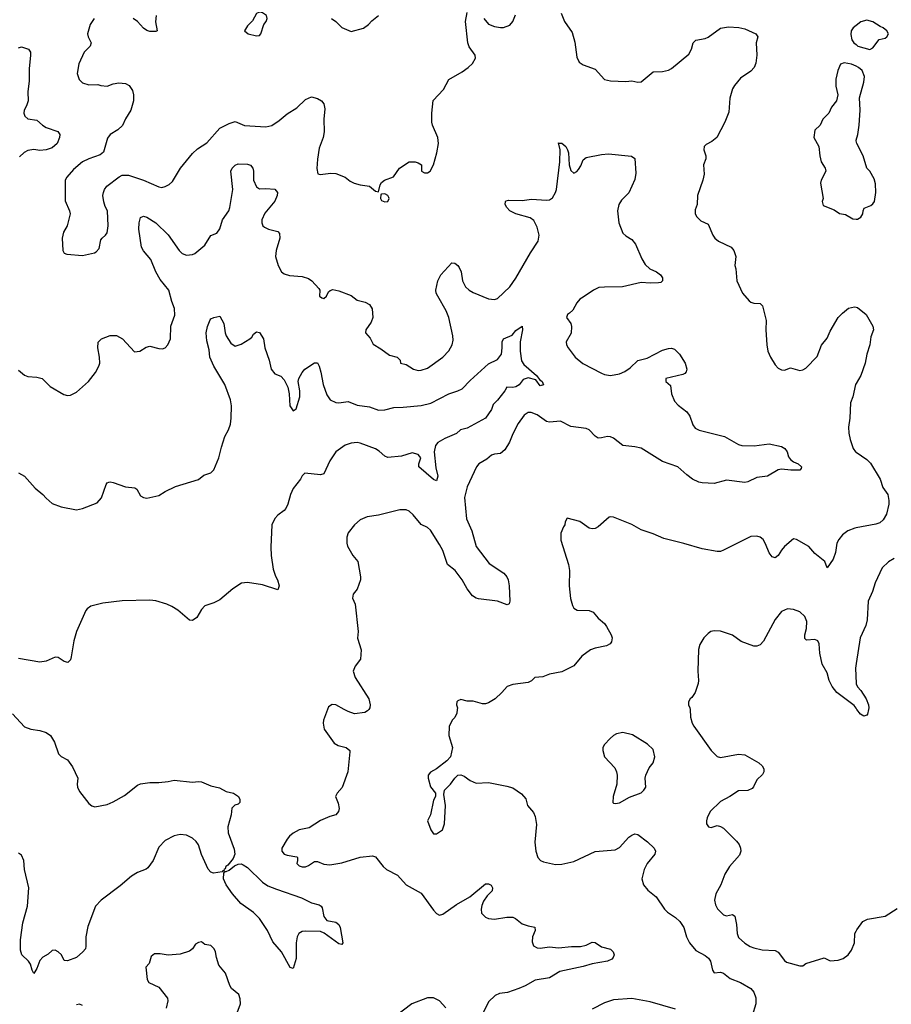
# Model space of a CAD drawing. Header units: inches. Extents: x 1839270 to 1929235, y 762242 to 910350.
# Tile 223 of 256: x 1914518 to 1920231, y 848067 to 854523. Entities that reach past the tile are written whole.
import ezdxf

# ---------------------------------------------------------------- set-up
doc = ezdxf.new("R2010")
doc.units = ezdxf.units.IN
doc.header["$MEASUREMENT"] = 0
for name, color, linetype in [('B9814', 7, 'Continuous'), ('B9815', 7, 'Continuous'), ('B9824', 7, 'Continuous'), ('B9825', 7, 'Continuous')]:
    doc.layers.add(name, color=color, linetype=linetype)

msp = doc.modelspace()

# ---------------------------------------------------------------- linework, layer by layer
at = {"layer": 'B9814', "color": 5}
for points, elevation in [([(1916535.4, 850000), (1916508, 849930), (1916506, 849910), (1916513.4, 849870), (1916579, 849779), (1916604.2, 849764.2), (1916658, 849750), (1916681, 849730), (1916682, 849722), (1916667.7, 849590), (1916632.1, 849487.9), (1916598, 849450), (1916586.8, 849430), (1916605.2, 849385.2), (1916610.7, 849350), (1916606.8, 849330), (1916590.4, 849309.6), (1916550, 849298.4), (1916490, 849271.8), (1916415.6, 849224.4), (1916350, 849211.3), (1916310, 849187.8), (1916286.4, 849170), (1916270.4, 849150), (1916234.9, 849090), (1916236.4, 849070), (1916251.7, 849051.7), (1916270, 849044.6), (1916334.4, 849034.4), (1916338.8, 849030), (1916339.1, 849010), (1916334, 848990), (1916350, 848974), (1916369.1, 848969.1), (1916390, 848969.1), (1916410, 848975.8), (1916450, 849003.1), (1916470, 849002.6), (1916510, 848984.4), (1916550, 848981.5), (1916630, 848994.9), (1916750, 849030.3), (1916830, 849039.1), (1916850, 849034), (1916900.4, 848970), (1916922.4, 848950), (1916994.3, 848914.3), (1917050, 848849.1), (1917150, 848795.8), (1917230, 848684), (1917250, 848661), (1917270, 848650.8), (1917290, 848657.3), (1917379.8, 848720.2), (1917467.9, 848772.1), (1917570, 848857.3), (1917590, 848857.3), (1917607.5, 848847.5), (1917617.3, 848830), (1917613.4, 848810), (1917582.2, 848777.8), (1917557.8, 848742.2), (1917545.9, 848714.1), (1917541.8, 848690), (1917544.8, 848664.8), (1917570, 848637.6), (1917590, 848629), (1917630, 848624.9), (1917710, 848638.6), (1917750, 848637.3), (1917767.7, 848630), (1917810, 848595.3), (1917850, 848580.4), (1917893.2, 848573.2), (1917897.3, 848550), (1917878, 848510), (1917876.3, 848476.3), (1917884.7, 848450), (1917910, 848436.3), (1917930, 848434.4), (1917990, 848442.4), (1918050, 848437), (1918134.3, 848445.7), (1918193.6, 848446.4), (1918230, 848454.4), (1918270, 848474.9), (1918290, 848471.7), (1918330, 848442.7), (1918390, 848428.5), (1918407, 848410), (1918413.1, 848390), (1918407.4, 848372.6), (1918398.2, 848361.8), (1918371.3, 848350), (1918270, 848332.9), (1918210, 848315.3), (1918057.4, 848282.6), (1917990, 848240.9), (1917895.9, 848224.1), (1917830, 848187.8), (1917790, 848171.2), (1917715.4, 848144.6), (1917663.4, 848136.6), (1917634.8, 848125.2), (1917590, 848082.9), (1917546.7, 847993.3)], 640), ([(1916805.1, 850000), (1916798, 849990), (1916779.8, 849980.2), (1916712.1, 849972.1), (1916670, 849985.4), (1916643.6, 850000)], 640), ([(1917385.8, 850000), (1917383.5, 849976.5), (1917370, 849948), (1917352, 849930), (1917332.7, 849887.3), (1917331, 849830), (1917354.8, 849750), (1917341, 849690), (1917317.1, 849662.9), (1917248.7, 849611.3), (1917210, 849589), (1917194.8, 849570), (1917194.8, 849550), (1917210, 849492), (1917242, 849450), (1917242, 849430), (1917230, 849406), (1917210.7, 849309.3), (1917191.3, 849270), (1917211.3, 849210), (1917230, 849184.7), (1917250, 849184.7), (1917288.7, 849210), (1917301.2, 849250), (1917309.2, 849370), (1917298, 849442), (1917302, 849470), (1917342, 849510), (1917368.7, 849550), (1917388.7, 849570), (1917409.1, 849570.9), (1917430, 849562.8), (1917470, 849534.8), (1917510, 849517.3), (1917590, 849520.5), (1917710, 849498), (1917750, 849485.5), (1917807.5, 849447.5), (1917834, 849414), (1917846.8, 849370), (1917884.9, 849324.9), (1917897.2, 849297.2), (1917905.1, 849245.1), (1917894.3, 849130), (1917899.5, 849070), (1917914, 849030), (1917930.2, 849010.2), (1917950, 849000.9), (1918030, 848982.3), (1918070, 848984.6), (1918150, 849003.7), (1918290, 849067.8), (1918420.1, 849079.9), (1918450, 849095.3), (1918510, 849162), (1918530, 849176.5), (1918550, 849183.8), (1918570, 849179.1), (1918633, 849133), (1918676.3, 849090), (1918684.9, 849070), (1918680.7, 849050), (1918630.6, 848990), (1918610.6, 848950), (1918594.8, 848890), (1918606, 848850), (1918635.2, 848815.2), (1918690, 848770.8), (1918744.4, 848690), (1918764.4, 848670), (1918815.6, 848635.6), (1918843.6, 848610), (1918870.2, 848570), (1918889.2, 848509.2), (1918907.2, 848470), (1918950, 848418.7), (1919010, 848387.6), (1919032.9, 848370), (1919045.5, 848350), (1919059.5, 848290), (1919070, 848273), (1919110, 848276.5), (1919130, 848271.8), (1919174.8, 848234.8), (1919242.4, 848210), (1919309.2, 848169.2), (1919330, 848147.3), (1919342.3, 848110), (1919342.6, 848070), (1919319.5, 847990)], 660), ([(1918911.4, 850000), (1918914.9, 849950), (1918925.5, 849910), (1918935.5, 849890), (1919048.8, 849730), (1919090, 849690.4), (1919110, 849685.2), (1919230, 849707.2), (1919270, 849702.4), (1919362.8, 849650), (1919384, 849630), (1919394, 849610), (1919394, 849590), (1919385.8, 849574.2), (1919350, 849539), (1919328.1, 849491.9), (1919318, 849482), (1919290, 849469.4), (1919230, 849466), (1919171.5, 849428.5), (1919110, 849397), (1919044, 849330), (1919022.8, 849290), (1919018.8, 849270), (1919018.8, 849250), (1919032, 849230), (1919050, 849225.5), (1919090, 849238.8), (1919110, 849233.4), (1919130, 849220.5), (1919216.3, 849136.3), (1919233.6, 849113.6), (1919242, 849090), (1919244.9, 849070), (1919235.9, 849044.1), (1919170.2, 848969.8), (1919139.7, 848920.3), (1919113.4, 848850), (1919080.3, 848790), (1919072.2, 848750), (1919079.2, 848719.2), (1919091.8, 848691.8), (1919130, 848652.7), (1919150, 848646.7), (1919190, 848655.3), (1919204.4, 848644.4), (1919215.5, 848590), (1919219.2, 848530), (1919230, 848504.4), (1919270, 848466.7), (1919305.2, 848445.2), (1919330, 848436), (1919383, 848423), (1919470, 848420.3), (1919490, 848408), (1919530, 848353.4), (1919543.6, 848343.6), (1919630, 848319.1), (1919650, 848318.8), (1919670, 848334), (1919790, 848371), (1919830, 848352), (1919883.1, 848356.9), (1919914, 848366), (1919948, 848390), (1919970, 848422), (1919989, 848470), (1919992, 848530), (1920000, 848546.5)], 680), ([(1914470, 849970.5), (1914550, 849884.9), (1914590, 849870.6), (1914650, 849863), (1914690, 849848), (1914719.1, 849830), (1914746.1, 849786.1), (1914772.7, 849710), (1914790, 849690.5), (1914830.2, 849670.2), (1914864.3, 849624.3), (1914898.4, 849550), (1914894, 849510), (1914896.4, 849490), (1914910, 849462.8), (1914970, 849383), (1914990, 849367.7), (1915010, 849360.5), (1915090, 849377.1), (1915130, 849394.4), (1915203.8, 849436.2), (1915290, 849503.7), (1915310, 849511.6), (1915370, 849521.7), (1915430, 849522), (1915491.6, 849528.4), (1915530, 849537.3), (1915650, 849524), (1915690, 849527.3), (1915710, 849524.9), (1915770, 849498.4), (1915826.2, 849486.2), (1915870, 849463), (1915918, 849450), (1915950.8, 849430), (1915961, 849410), (1915961, 849390), (1915950, 849379), (1915927.5, 849372.5), (1915908, 849352), (1915903.8, 849310), (1915882.8, 849230), (1915884.2, 849190), (1915923, 849083), (1915928.3, 849050), (1915917.8, 849022.2), (1915881.4, 848978.6), (1915868.9, 848970), (1915864.2, 848955.8), (1915854.8, 848950), (1915856.9, 848943.1), (1915850, 848942), (1915845.5, 848934.5), (1915787.3, 848927.3), (1915770, 848932.8), (1915752.3, 848952.3), (1915709.4, 849049.4), (1915690, 849111.2), (1915675, 849135), (1915650, 849156.1), (1915610, 849176.5), (1915570, 849179.4), (1915529.4, 849170.6), (1915470, 849141.4), (1915430, 849096.3), (1915391.8, 849010), (1915358, 848962), (1915347.4, 848952.6), (1915290, 848929.8), (1915250, 848907.3), (1915176.6, 848843.4), (1915051.3, 848750), (1915014.2, 848710), (1914963.2, 848576.8), (1914951.1, 848510), (1914951.8, 848448.2), (1914948.2, 848430), (1914931.3, 848410), (1914890, 848373.8), (1914830, 848352.3), (1914810, 848354.5), (1914791.1, 848390), (1914770, 848411.3), (1914750, 848421.6), (1914730, 848418.4), (1914704.1, 848395.9), (1914670, 848375.4), (1914650, 848353.6), (1914630, 848302), (1914610, 848269.6), (1914599, 848290), (1914588, 848330), (1914574.3, 848350), (1914531.6, 848390), (1914521.9, 848421.9), (1914523.7, 848490), (1914539.1, 848600.9), (1914569.7, 848709.7), (1914577.7, 848830), (1914549.7, 848950), (1914544.2, 849010), (1914530, 849045.2), (1914510, 849058.4)], 620), ([(1915943, 848010), (1915964.7, 848070), (1915962.8, 848102.8), (1915953.6, 848130), (1915906.6, 848170), (1915895.1, 848190), (1915867.3, 848270), (1915823.3, 848323.3), (1915806.8, 848373.2), (1915802, 848410), (1915791.4, 848431.4), (1915770, 848452), (1915730, 848459), (1915710, 848476), (1915690, 848472.3), (1915670, 848461.2), (1915650.4, 848429.6), (1915630, 848416), (1915570, 848395.1), (1915490, 848389.2), (1915438.6, 848398.6), (1915401.4, 848398.6), (1915379.6, 848380.4), (1915365.4, 848334.6), (1915344.7, 848310), (1915354, 848230), (1915364.9, 848210), (1915430, 848179.1), (1915486.9, 848106.9), (1915488.5, 848088.5), (1915478.4, 848041.6)], 640), ([(1917310, 848043.7), (1917268.5, 848088.5), (1917230, 848109.6), (1917190, 848109.7), (1917086.8, 848070), (1916986.4, 847993.6)], 640), ([(1914930, 848058.4), (1914910, 848067), (1914890, 848062.9)], 640), ([(1918815.8, 848035.8), (1918650, 848082.5), (1918530, 848104.5), (1918410, 848096.3), (1918350, 848076.9), (1918270, 848035.1)], 660)]:
    msp.add_lwpolyline(points, dxfattribs=dict(at, elevation=elevation))
for points, elevation in [([(1918470, 849849.3), (1918430, 849839.5), (1918410, 849829.3), (1918387.3, 849810), (1918350.7, 849770), (1918340.7, 849750), (1918338.8, 849730), (1918350.8, 849690), (1918417.6, 849617.6), (1918430.4, 849590.4), (1918434, 849570), (1918432.2, 849510), (1918408, 849430), (1918406, 849390), (1918410, 849384.7), (1918422.8, 849382.8), (1918450, 849387.7), (1918514.7, 849425.3), (1918590, 849454), (1918609.2, 849470), (1918621.2, 849490), (1918618, 849550), (1918622, 849570), (1918643.9, 849616.1), (1918669.4, 849650.6), (1918681.2, 849690), (1918670, 849738), (1918632.5, 849772.5), (1918534.2, 849834.2)], 680), ([(1916630, 848459), (1916610, 848464.2), (1916513.9, 848533.9), (1916490, 848544.7), (1916390, 848546.8), (1916370, 848543.5), (1916346.7, 848530), (1916336, 848510), (1916330.2, 848470), (1916330, 848368), (1916310, 848302), (1916290, 848308.7), (1916234, 848410), (1916177.2, 848477.2), (1916142.4, 848550), (1916090, 848629.8), (1916050, 848668.6), (1915966.7, 848726.7), (1915912.3, 848790), (1915871.1, 848850), (1915852.8, 848890), (1915854.5, 848925.5), (1915862, 848938), (1915870, 848937.3), (1915890, 848946.7), (1915925.5, 848974.5), (1915950, 848984.4), (1915970, 848986.7), (1915982, 848982), (1916010, 848963.6), (1916108.1, 848868.1), (1916143.9, 848843.9), (1916200.5, 848820.5), (1916364.8, 848764.8), (1916430, 848732.4), (1916479.6, 848719.6), (1916493.4, 848710), (1916499.5, 848699.5), (1916510, 848642), (1916530, 848616), (1916590, 848605.5), (1916610, 848590.8), (1916618.7, 848570), (1916634.9, 848470)], 620)]:
    msp.add_lwpolyline(points, close=True, dxfattribs=dict(at, elevation=elevation))
at = {"layer": 'B9815', "color": 5}
for points, elevation in [([(1915005.5, 854530), (1914978.4, 854490), (1914962.4, 854430), (1914966.4, 854410), (1914985.5, 854370), (1914978.8, 854350), (1914940.4, 854310), (1914906.1, 854233.9), (1914894.9, 854170), (1914908.2, 854130), (1914930, 854108.2), (1914970, 854096.4), (1915030, 854098), (1915050.4, 854090.4), (1915090, 854086.7), (1915130, 854101.3), (1915168.2, 854108.2), (1915210, 854104.9), (1915234.8, 854090), (1915257.3, 854057.3), (1915263.8, 854030), (1915263.8, 853990), (1915246, 853930), (1915210, 853872.7), (1915190.3, 853829.7), (1915160.6, 853799.4), (1915110.4, 853769.6), (1915093.8, 853746.2), (1915066.2, 853653.8), (1915044.1, 853635.9), (1914970, 853609.6), (1914930, 853589.5), (1914870, 853539.3), (1914826.4, 853490), (1914816.4, 853470), (1914814.6, 853334.6), (1914844.9, 853270), (1914848, 853250), (1914828.7, 853171.3), (1914803.8, 853130), (1914795.5, 853090), (1914800.5, 853010), (1914810, 852991), (1914825.8, 852985.8), (1914930, 852976), (1915006.8, 852993.2), (1915019.5, 853000.5), (1915038, 853022), (1915050, 853078), (1915057.2, 853090), (1915080.9, 853110), (1915090, 853126), (1915097.7, 853170), (1915092.3, 853270), (1915076.9, 853296.9), (1915068.2, 853328.2), (1915062.4, 853370), (1915066, 853390), (1915073.5, 853410), (1915088.9, 853431.1), (1915170, 853492.7), (1915190, 853503.9), (1915230, 853502.7), (1915330, 853470.3), (1915430, 853426), (1915450, 853423), (1915470, 853427.7), (1915497.4, 853442.6), (1915518.3, 853461.7), (1915571.6, 853550), (1915650, 853644.9), (1915683.8, 853676.2), (1915744.6, 853715.4), (1915829.1, 853810.9), (1915890, 853842.3), (1915930, 853854), (1915990, 853829.2), (1916130, 853819.6), (1916170, 853828.7), (1916218.3, 853861.7), (1916270, 853905.2), (1916334.7, 853945.3), (1916390, 853999.5), (1916430, 854016.4), (1916470, 854006.7), (1916495.5, 853990), (1916512, 853970), (1916517.6, 853937.6), (1916512, 853870), (1916512.2, 853787.8), (1916506, 853750), (1916479.9, 853680.1), (1916470, 853608), (1916465.9, 853545.9), (1916470.9, 853510.9), (1916487.1, 853507.1), (1916556.8, 853516.8), (1916590, 853514), (1916650, 853490.7), (1916683.8, 853463.8), (1916710, 853450.7), (1916750, 853439.1), (1916810.5, 853430.5), (1916850, 853398), (1916870, 853394), (1916880.2, 853439.8), (1916890, 853456), (1916909.5, 853470.5), (1916966.8, 853493.2), (1917006, 853550), (1917070, 853591.3), (1917110, 853591.3), (1917130, 853584.7), (1917152, 853570), (1917152, 853530), (1917170, 853518), (1917190, 853518), (1917208, 853530), (1917229.1, 853570.9), (1917251.1, 853648.9), (1917261.6, 853710), (1917258.7, 853750), (1917222.9, 853830), (1917219.5, 853850), (1917218.7, 853910), (1917228.1, 853991.9), (1917294.7, 854065.3), (1917329.5, 854130), (1917418.7, 854181.3), (1917457.6, 854210), (1917484.9, 854235.1), (1917505.1, 854270), (1917504, 854290), (1917463.9, 854343.9), (1917454.5, 854370), (1917440.5, 854510), (1917450.6, 854569.4)], 660), ([(1918065.7, 854565.7), (1918089, 854510), (1918138.1, 854438.1), (1918156, 854376), (1918170, 854277.3), (1918185, 854245), (1918210, 854225.5), (1918290, 854197.4), (1918350, 854130.3), (1918390, 854122.6), (1918490, 854117.3), (1918530, 854122), (1918570, 854112.7), (1918590, 854115.8), (1918670, 854180.2), (1918730, 854183.6), (1918770, 854191.3), (1918790, 854202.4), (1918902.5, 854297.5), (1918921.7, 854330), (1918931.7, 854370), (1918950, 854388.3), (1919010, 854398.9), (1919030, 854407.1), (1919110, 854467.4), (1919164.5, 854475.5), (1919232, 854472), (1919270, 854463.6), (1919343, 854430), (1919355.8, 854410), (1919345.2, 854370), (1919350.2, 854289.8), (1919342.9, 854237.1), (1919332.2, 854210), (1919310, 854185.1), (1919241.8, 854138.2), (1919202, 854090), (1919190.4, 854069.6), (1919172.8, 854007.2), (1919164.7, 853915.3), (1919139.1, 853850), (1919087.3, 853750), (1919055.1, 853724.9), (1919016.7, 853703.3), (1919004.9, 853690), (1919001.6, 853670), (1919015.5, 853630), (1919015.5, 853610), (1919000.4, 853570), (1919004.4, 853510), (1918995.8, 853470), (1918959.3, 853370), (1918959.1, 853310), (1918945.2, 853274.8), (1918944, 853250), (1918954.8, 853230), (1918983, 853203), (1919030, 853182.8), (1919060.4, 853110), (1919073.4, 853090), (1919097.3, 853070), (1919181, 853030), (1919198.8, 853010), (1919211.1, 852968.9), (1919204.7, 852910), (1919211.6, 852888.4), (1919218, 852810), (1919254.8, 852730), (1919299.9, 852679.9), (1919310, 852670.8), (1919330, 852664), (1919370, 852661), (1919386.8, 852646.8), (1919410.3, 852550), (1919408.2, 852490), (1919414.9, 852390), (1919422, 852350), (1919439.5, 852310), (1919470, 852258.8), (1919490, 852237.3), (1919510, 852227.7), (1919530, 852225.5), (1919570, 852239.1), (1919630, 852223), (1919650, 852226), (1919670, 852238), (1919745.1, 852314.9), (1919772.3, 852387.7), (1919810, 852433.4), (1919830, 852480.7), (1919882.9, 852570), (1919910, 852598.8), (1919949.6, 852630.4), (1919990, 852640.7), (1920000, 852637.7)], 660), ([(1915412.2, 854550), (1915408.3, 854508.3), (1915418, 854450), (1915410, 854445.2), (1915370, 854446), (1915350, 854452.7), (1915330, 854466), (1915289.6, 854510), (1915260.9, 854530)], 660), ([(1916562, 854530), (1916590, 854511.3), (1916630, 854471), (1916690, 854444.7), (1916770, 854466.8), (1916804, 854490), (1916825.4, 854514.6), (1916869, 854550)], 680), ([(1917559.8, 854530), (1917590, 854494.2), (1917630, 854476.9), (1917670, 854470.3), (1917688.2, 854471.8), (1917730, 854485.7), (1917750, 854510.4), (1917766.5, 854553.5)], 660), ([(1920000, 854485), (1919981, 854470), (1919967.3, 854450), (1919964.5, 854424.5), (1919970.8, 854390.8), (1919984.7, 854370), (1920000, 854358.8)], 680), ([(1914510, 854338.4), (1914530, 854344.4), (1914575.5, 854330), (1914588.4, 854310), (1914588.8, 854290), (1914579.1, 854200.9), (1914579.1, 854120.9), (1914570.2, 854050), (1914573.1, 853990), (1914563, 853957), (1914546.7, 853930), (1914543.7, 853910), (1914550.5, 853890), (1914570, 853872.7), (1914630, 853864.4), (1914667, 853830), (1914690, 853814.9), (1914768.4, 853790), (1914779.6, 853770), (1914778.3, 853750), (1914764.2, 853710), (1914730, 853681.5), (1914690, 853669.8), (1914650, 853665.8), (1914610, 853671.5), (1914570, 853665), (1914547.7, 853652.3), (1914517.1, 853622.9)], 640), ([(1920000, 854217.4), (1919970, 854231.2), (1919921.1, 854238.9), (1919898, 854230), (1919881, 854190), (1919866.4, 854133.6), (1919866.4, 854086.4), (1919881, 854030), (1919871, 853990), (1919838, 853950), (1919821, 853910), (1919781, 853870), (1919764.7, 853830), (1919730, 853799), (1919723, 853750), (1919754.8, 853690), (1919761, 853630), (1919770.9, 853590.9), (1919798, 853550), (1919799.8, 853539.8), (1919801, 853530), (1919770.7, 853469.3), (1919766, 853450), (1919784.7, 853350), (1919778, 853330), (1919784.7, 853304.7), (1919855.3, 853275.3), (1919891.1, 853251.1), (1919930, 853246), (1919977.3, 853217.3), (1920000, 853215.6)], 680), ([(1920000, 853728.2), (1919999.5, 853730), (1920000, 853731.6)], 680), ([(1914510, 852224), (1914550, 852190.7), (1914570, 852182), (1914630, 852179.1), (1914664.7, 852170), (1914717.5, 852117.5), (1914805.8, 852065.8), (1914830, 852059.1), (1914850, 852061.6), (1914890, 852079.5), (1914967.8, 852150), (1915014.7, 852210), (1915036.2, 852250), (1915042, 852270), (1915040.7, 852310), (1915029.6, 852370), (1915031.6, 852408.4), (1915053.2, 852430), (1915110, 852452.4), (1915152.3, 852452.3), (1915190.4, 852430.4), (1915270, 852344.7), (1915306, 852350), (1915345.6, 852374.4), (1915370, 852381), (1915430, 852366), (1915454.6, 852365.4), (1915470, 852371.3), (1915488.7, 852390), (1915505.2, 852430), (1915507.3, 852512.7), (1915534.5, 852585.5), (1915531.9, 852628.1), (1915514, 852674), (1915495.1, 852750), (1915438.3, 852818.3), (1915409.8, 852870), (1915378, 852950), (1915328, 853008), (1915316.8, 853030), (1915298.5, 853150), (1915300.4, 853190), (1915310, 853224.7), (1915330, 853234.9), (1915350, 853228.4), (1915410, 853190.2), (1915490.9, 853110.9), (1915562, 853010), (1915583.1, 852990), (1915610, 852979), (1915650, 852983.1), (1915665.2, 852990), (1915730, 853044.6), (1915770, 853108.2), (1915810, 853123.8), (1915829.7, 853150.3), (1915847.3, 853210), (1915887.3, 853270), (1915895.1, 853290), (1915914.5, 853410), (1915901.7, 853530), (1915911.1, 853550), (1915930, 853567.6), (1915950, 853578), (1916010, 853575.8), (1916030, 853569), (1916046, 853550), (1916050.8, 853530), (1916051.1, 853471.1), (1916070, 853426), (1916090, 853414.4), (1916130, 853416.5), (1916190.3, 853410.3), (1916207, 853390), (1916205.2, 853370), (1916190, 853331.8), (1916125.3, 853254.7), (1916105.4, 853210), (1916104.5, 853190), (1916111, 853171), (1916121.3, 853161.3), (1916148.4, 853148.4), (1916210, 853133.1), (1916220.3, 853120.3), (1916223.7, 853090), (1916198.5, 853010), (1916195.2, 852970), (1916211.3, 852910), (1916232.7, 852870), (1916250, 852856.9), (1916285.8, 852845.8), (1916370, 852838.6), (1916410, 852825.7), (1916433, 852810), (1916479.3, 852759.3), (1916484, 852750), (1916481.6, 852710), (1916498.3, 852698.3), (1916510, 852694.4), (1916529.5, 852710), (1916542.3, 852737.7), (1916553, 852747), (1916570, 852752.4), (1916610, 852744.4), (1916690, 852714.9), (1916730, 852683.7), (1916781, 852670), (1916810, 852654.4), (1916826.8, 852626.8), (1916831.7, 852570), (1916820.5, 852539.5), (1916786.8, 852490), (1916784.7, 852470), (1916815.3, 852435.3), (1916834.6, 852394.6), (1916885.2, 852365.2), (1916942.5, 852322.5), (1916992, 852310), (1917012, 852290), (1917014, 852270), (1917050, 852261), (1917098, 852230), (1917130, 852222), (1917150, 852223.8), (1917190, 852238.4), (1917291.3, 852308.7), (1917329.7, 852350.3), (1917351.6, 852390), (1917358.3, 852421.7), (1917357.3, 852450), (1917331.2, 852570), (1917312.6, 852612.6), (1917257.4, 852710), (1917247.8, 852730), (1917244.7, 852750), (1917258.7, 852810), (1917277.6, 852850), (1917350, 852927.3), (1917370, 852926.8), (1917390, 852910.8), (1917397.7, 852897.7), (1917410.2, 852870.2), (1917419, 852810), (1917440.3, 852770), (1917463.1, 852750), (1917490, 852734.7), (1917590, 852692.2), (1917630, 852687.4), (1917650, 852693.7), (1917729.8, 852770), (1917770, 852828), (1917866, 852994), (1917915.6, 853070), (1917922.8, 853110), (1917910, 853162.6), (1917886.8, 853206.8), (1917863.7, 853223.7), (1917769.5, 853250), (1917729.7, 853270), (1917709.6, 853290), (1917699.3, 853310), (1917702, 853330), (1917705.2, 853334.8), (1917721.5, 853338.5), (1917810, 853337.4), (1917873.2, 853346.8), (1917970, 853339.4), (1917990, 853342), (1918010, 853355), (1918029.9, 853390), (1918035.6, 853410), (1918058, 853590), (1918059.5, 853670), (1918050, 853716), (1918052.5, 853712.5), (1918070, 853712.6), (1918096.5, 853690), (1918108, 853670), (1918114, 853650), (1918118.8, 853570), (1918130, 853534), (1918150, 853516.3), (1918170, 853528), (1918180, 853540), (1918195.2, 853564.8), (1918210, 853604), (1918230, 853618), (1918330, 853638.4), (1918376.9, 853643.1), (1918527.7, 853627.7), (1918550, 853611.3), (1918556.1, 853516.1), (1918550, 853475.3), (1918510, 853387), (1918461.8, 853338.2), (1918443.8, 853310), (1918436, 853270), (1918444.9, 853190), (1918470, 853123), (1918490, 853104.4), (1918530, 853080.4), (1918554, 853050), (1918594.9, 852954.9), (1918617.6, 852917.6), (1918648.4, 852888.4), (1918690.7, 852870), (1918717.3, 852850), (1918730.5, 852830), (1918730.5, 852809.5), (1918719.9, 852800.1), (1918703.8, 852796.2), (1918650, 852794.5), (1918590, 852799.1), (1918469.1, 852770.9), (1918350.2, 852769.8), (1918314.5, 852765.5), (1918279.3, 852750), (1918210, 852703.7), (1918190, 852689.4), (1918170, 852666.6), (1918142.5, 852617.5), (1918122.3, 852597.7), (1918107.3, 852590), (1918101, 852570), (1918130, 852531.3), (1918134.4, 852510), (1918132.3, 852467.7), (1918099.1, 852410), (1918102, 852390), (1918112.7, 852370), (1918158.7, 852310), (1918208.7, 852268.7), (1918330, 852203.9), (1918350, 852195.8), (1918390, 852190.2), (1918450, 852200.3), (1918484.8, 852215.2), (1918519.4, 852240.6), (1918570, 852288.2), (1918630, 852304), (1918730, 852356.1), (1918770, 852367.6), (1918790, 852368.7), (1918810, 852361.6), (1918841.6, 852330), (1918878.4, 852270), (1918890.4, 852230), (1918886.4, 852213.6), (1918877.4, 852202.6), (1918864.2, 852195.8), (1918752, 852170), (1918752, 852150), (1918783.5, 852123.5), (1918790.6, 852070), (1918810, 852021), (1918834.6, 851994.6), (1918891.4, 851951.4), (1918910, 851924), (1918930, 851866), (1918944.6, 851844.6), (1918970.3, 851830.3), (1919137.3, 851790), (1919230, 851736.5), (1919250, 851730.3), (1919331.8, 851728.2), (1919430, 851740.5), (1919510, 851723), (1919533.4, 851710), (1919547.3, 851690), (1919557.1, 851657.1), (1919570, 851638.8), (1919590, 851624), (1919621, 851610), (1919641, 851590), (1919639.8, 851580.2), (1919630.5, 851569.5), (1919571.8, 851568.2), (1919510, 851574.7), (1919490, 851571.5), (1919418, 851530), (1919350, 851521.6), (1919290, 851492), (1919270, 851487.3), (1919150, 851503), (1919070, 851482), (1918990, 851485.1), (1918970, 851489.7), (1918927.6, 851510), (1918890, 851537.4), (1918831.5, 851591.5), (1918730, 851626.4), (1918590, 851713.8), (1918550, 851722.4), (1918469.8, 851729.8), (1918410, 851778.3), (1918390, 851788.3), (1918370, 851789.7), (1918330, 851779.8), (1918310, 851779.7), (1918290, 851791.3), (1918250, 851834), (1918230, 851843.1), (1918130, 851855.1), (1918062, 851890), (1917990, 851883.9), (1917970, 851888.3), (1917910, 851931.1), (1917870, 851947), (1917850, 851946.6), (1917824.9, 851930), (1917785.5, 851874.5), (1917750, 851806), (1917728.1, 851751.9), (1917697.6, 851702.4), (1917670, 851679), (1917630, 851674.5), (1917610, 851666.6), (1917579.9, 851640.1), (1917527.3, 851610), (1917510.6, 851590), (1917450, 851459.3), (1917432.4, 851390), (1917447.2, 851250), (1917481, 851170), (1917510, 851068.4), (1917595.8, 850955.8), (1917690, 850894), (1917710, 850870.5), (1917718.7, 850850), (1917726.4, 850810), (1917730.4, 850709.6), (1917726.8, 850693.2), (1917713.4, 850686.6), (1917649.7, 850709.7), (1917525.3, 850725.3), (1917510, 850729.6), (1917485.9, 850745.9), (1917451.2, 850790), (1917417.7, 850850), (1917370.9, 850910), (1917321.5, 850950), (1917290, 851042.4), (1917270, 851081.6), (1917210, 851175.3), (1917190, 851194), (1917150, 851212.3), (1917096.4, 851276.4), (1917070, 851299.8), (1917050, 851308.4), (1917010, 851309.7), (1916870, 851273.3), (1916796.1, 851263.9), (1916750, 851242.7), (1916711, 851210), (1916670, 851158), (1916661, 851130), (1916661, 851090), (1916666.8, 851070), (1916700.7, 851010), (1916734, 850970), (1916751, 850870), (1916750.8, 850850), (1916730.6, 850789.4), (1916703.6, 850756.4), (1916698, 850730), (1916716, 850690), (1916736.4, 850510), (1916732.7, 850467.3), (1916754.9, 850390), (1916750.4, 850329.6), (1916716.3, 850283.7), (1916704, 850250), (1916717.1, 850210), (1916805.5, 850070), (1916815.6, 850030), (1916812.2, 850010), (1916805.1, 850000)], 640), ([(1914510, 851550.6), (1914550, 851530.5), (1914618.4, 851450), (1914668.5, 851410), (1914690, 851384.4), (1914730, 851350.4), (1914790, 851328.8), (1914890, 851308.9), (1914930, 851317), (1915025.6, 851354.4), (1915053.3, 851386.7), (1915084.2, 851475.8), (1915090, 851484.9), (1915102, 851490), (1915110, 851492.2), (1915130, 851487), (1915210, 851459.5), (1915272, 851452), (1915284.4, 851444.4), (1915310, 851400.4), (1915330, 851388.8), (1915350, 851385.3), (1915430, 851402.4), (1915470.9, 851429.1), (1915538.2, 851461.8), (1915690, 851506.7), (1915723.6, 851536.4), (1915770, 851552), (1915791.1, 851570), (1915823.1, 851650), (1915839.7, 851720.3), (1915862.4, 851790), (1915886.3, 851833.7), (1915899.2, 851870), (1915904.5, 851910), (1915905.3, 851990), (1915898.9, 852030), (1915861.5, 852130), (1915789.2, 852250), (1915764.4, 852310), (1915758.8, 852358.8), (1915744.1, 852415.9), (1915740.3, 852470), (1915748.8, 852510), (1915765.5, 852554.5), (1915770, 852561.6), (1915790, 852570.6), (1915830, 852578), (1915856.5, 852530), (1915863.6, 852470), (1915870.2, 852450), (1915901.6, 852401.6), (1915930, 852382.4), (1915970, 852396), (1916026.6, 852430), (1916038.9, 852441.1), (1916050, 852461), (1916070, 852476), (1916090, 852471.3), (1916114.8, 852430), (1916124, 852370), (1916152.7, 852290), (1916164.9, 852230), (1916190, 852201), (1916230, 852186), (1916250, 852161), (1916274, 852114), (1916284.9, 852070), (1916287.7, 851990), (1916310, 851958), (1916330, 851972), (1916352.8, 852050), (1916353, 852090), (1916342, 852150), (1916346.6, 852170), (1916369.5, 852210), (1916387, 852230), (1916450, 852273.7), (1916470, 852272.4), (1916480.3, 852250), (1916491.7, 852211.7), (1916505.6, 852130), (1916530, 852063.8), (1916552.7, 852030), (1916590, 852011.7), (1916610, 852010.3), (1916670, 852018.9), (1916730, 851994.2), (1916810, 851983.2), (1916870, 851962.3), (1916910, 851965.4), (1916970, 851980.2), (1917030, 851981.4), (1917150, 851993.5), (1917211.7, 852008.3), (1917330, 852070.2), (1917390, 852088.7), (1917417.8, 852102.2), (1917470, 852157.6), (1917590, 852265.5), (1917650, 852294.8), (1917675.1, 852330), (1917680.7, 852370), (1917679.3, 852410), (1917689.2, 852430), (1917745.6, 852454.4), (1917770, 852484.7), (1917810, 852514), (1917813, 852490), (1917798, 852410), (1917798, 852350), (1917806.4, 852286.4), (1917822.3, 852262.3), (1917906, 852190), (1917923.6, 852163.6), (1917942, 852150), (1917950.9, 852129.1), (1917930, 852121.2), (1917900.4, 852160.4), (1917850, 852174.5), (1917817.5, 852162.5), (1917791, 852129), (1917770, 852115.4), (1917750, 852111.3), (1917710, 852114), (1917697.1, 852090), (1917650, 852028.4), (1917621.6, 851998.4), (1917610, 851965.6), (1917570.1, 851909.9), (1917450, 851845.3), (1917407.2, 851832.8), (1917380.3, 851810), (1917303.5, 851776.5), (1917258.2, 851750), (1917242.9, 851730), (1917233.8, 851690), (1917244.7, 851584.7), (1917258, 851530), (1917250, 851499), (1917230, 851507), (1917133.7, 851590), (1917133.7, 851610), (1917146, 851650), (1917130, 851671.9), (1917090, 851681.5), (1917019.7, 851660.3), (1916930, 851651.6), (1916910, 851660.3), (1916873.3, 851693.3), (1916850, 851707.8), (1916750, 851746.7), (1916730, 851750.5), (1916690, 851745.3), (1916650, 851732), (1916590.1, 851690), (1916550.1, 851630), (1916510, 851544.8), (1916490, 851537.4), (1916387.3, 851550), (1916370, 851532.7), (1916358.4, 851510), (1916310.3, 851449.7), (1916292.4, 851410), (1916274.7, 851345.3), (1916261.4, 851318.6), (1916250, 851303.7), (1916210, 851274), (1916190, 851252), (1916170.3, 851210), (1916163.8, 851063.8), (1916166, 851010), (1916179.9, 850919.9), (1916194.3, 850874.3), (1916207.7, 850850), (1916217.3, 850810), (1916210, 850784), (1916110, 850817.6), (1916010, 850833), (1915972.4, 850827.6), (1915914.8, 850790), (1915830, 850718), (1915790, 850698), (1915730, 850678.4), (1915710, 850654.5), (1915678.2, 850601.8), (1915650, 850583), (1915630, 850586.2), (1915553.2, 850650), (1915514.6, 850674.6), (1915481.1, 850690), (1915410, 850712.8), (1915370, 850715.8), (1915190, 850711.7), (1915063.3, 850696.7), (1914983.7, 850676.3), (1914960.4, 850659.6), (1914952, 850648), (1914889, 850511), (1914873.1, 850450), (1914855.5, 850344.5), (1914850, 850325.2), (1914833.3, 850306.7), (1914810, 850313.6), (1914770, 850339.5), (1914750, 850343.7), (1914690, 850316), (1914650, 850309.6), (1914510, 850334.5)], 620), ([(1920000, 852138.1), (1919995.2, 852130), (1919979, 852050), (1919964, 852010), (1919959.5, 851910), (1919950.4, 851850), (1919952.5, 851812.5), (1919960.5, 851770), (1919980.3, 851710), (1919994.9, 851690), (1920000, 851686.5)], 660), ([(1920000, 851189.7), (1919991.8, 851188.2), (1919945.5, 851170), (1919910, 851144.2), (1919886.1, 851113.9), (1919873.8, 851090), (1919864.9, 851030), (1919850, 850986), (1919810, 850929), (1919794, 850970), (1919730, 851022.4), (1919690, 851067.6), (1919610, 851115.1), (1919590, 851119.3), (1919530, 851067.3), (1919510, 851043.7), (1919490, 851009.5), (1919470, 850995.1), (1919450, 851000.9), (1919430, 851026.6), (1919406.3, 851086.3), (1919390, 851115.1), (1919370, 851129.6), (1919350, 851137), (1919310, 851134), (1919130, 851044), (1919110, 851035.1), (1919090, 851035.1), (1918990, 851052.4), (1918870, 851088.7), (1918739.8, 851119.8), (1918670, 851151.5), (1918590, 851176.8), (1918530, 851211.6), (1918410, 851259.7), (1918390, 851263.6), (1918380.3, 851259.7), (1918310, 851197.2), (1918290, 851186), (1918270, 851185.2), (1918249.6, 851189.6), (1918190, 851232.3), (1918106, 851254), (1918092, 851230), (1918091.3, 851210), (1918082, 851198), (1918065.2, 851154.8), (1918064, 851110), (1918114.8, 850950), (1918120.7, 850910), (1918119.1, 850810), (1918128.2, 850728.2), (1918141.4, 850681.4), (1918150, 850664.7), (1918170.7, 850650.7), (1918250, 850648.2), (1918277, 850637), (1918310, 850598.8), (1918350, 850564), (1918364.4, 850544.4), (1918395.3, 850490), (1918401.1, 850470), (1918397.4, 850442.6), (1918388, 850430), (1918363.2, 850416.8), (1918290, 850402.7), (1918259.3, 850390), (1918201.6, 850350), (1918150, 850286.6), (1918070, 850247), (1917990, 850232.3), (1917945.8, 850214.2), (1917894, 850210), (1917873, 850187), (1917850, 850177.2), (1917750, 850162.7), (1917712, 850150), (1917678, 850110), (1917634, 850070), (1917590, 850043.7), (1917570, 850037.2), (1917550, 850037.2), (1917490, 850054), (1917450, 850053.2), (1917410, 850065.2), (1917390, 850057.2), (1917382.8, 850050), (1917380.7, 850030), (1917386.8, 850010), (1917385.8, 850000)], 660), ([(1920000, 850007.7), (1919986.3, 850026.3), (1919873.6, 850110), (1919842.6, 850150), (1919823.5, 850190), (1919810, 850239), (1919777, 850297), (1919762, 850370), (1919758.4, 850430), (1919750, 850449), (1919730, 850459.5), (1919674, 850454), (1919664.5, 850464.5), (1919662.9, 850490), (1919674.8, 850530), (1919677.2, 850577.2), (1919662.9, 850610), (1919630, 850640.7), (1919590, 850655.1), (1919550, 850658.9), (1919510, 850642.6), (1919468.4, 850590), (1919392, 850448), (1919370, 850422.9), (1919350, 850413.8), (1919330, 850415.2), (1919245.8, 850445.8), (1919190, 850486.9), (1919110, 850514), (1919070, 850516.2), (1919048.3, 850511.7), (1919030, 850499), (1919002.8, 850470), (1918974.8, 850425.2), (1918967.1, 850392.9), (1918962.8, 850250), (1918967.3, 850190), (1918964, 850170), (1918944, 850110), (1918922, 850078), (1918911.3, 850070), (1918901, 850050), (1918901, 850030), (1918910.7, 850010), (1918911.4, 850000)], 680), ([(1920000, 850300.6), (1919995.2, 850270), (1919999.5, 850170), (1920000, 850168.8)], 680), ([(1916643.6, 850000), (1916590, 850029.6), (1916566.6, 850033.4), (1916542.3, 850017.7), (1916535.4, 850000)], 640)]:
    msp.add_lwpolyline(points, dxfattribs=dict(at, elevation=elevation))
for points, elevation in [([(1916090, 854572), (1916070, 854564), (1916044, 854516), (1916010, 854482), (1915991.3, 854450), (1916014, 854430), (1916070, 854416), (1916090, 854418), (1916099, 854430), (1916117.2, 854490), (1916132.7, 854510), (1916139.3, 854530), (1916135.1, 854550), (1916110, 854566.6)], 680), ([(1916910, 853381.2), (1916890, 853378), (1916884.7, 853375.3), (1916882, 853350), (1916890, 853336), (1916910, 853327.2), (1916930, 853331), (1916939.5, 853350), (1916936.9, 853356.9), (1916930, 853369)], 660)]:
    msp.add_lwpolyline(points, close=True, dxfattribs=dict(at, elevation=elevation))
at = {"layer": 'B9824', "color": 5, "elevation": 680}
for points in [[(1920081.1, 850000), (1920075.5, 849970), (1920070, 849962.7), (1920050, 849955.1), (1920027.6, 849970), (1920005.6, 850000)], [(1920000, 848546.5), (1920004.4, 848555.6), (1920044, 848610), (1920074.8, 848625.2), (1920190, 848645.5), (1920270, 848694.4)]]:
    msp.add_lwpolyline(points, dxfattribs=at)
at = {"layer": 'B9825', "color": 5}
for points, elevation in [([(1920000, 854358.8), (1920012, 854350), (1920090, 854327.3), (1920110, 854338), (1920150, 854392), (1920190, 854401), (1920202, 854410), (1920212.7, 854430), (1920202, 854450), (1920178, 854470), (1920157.2, 854477.2), (1920110, 854508.7), (1920070, 854519), (1920030, 854508.7), (1920000, 854485)], 680), ([(1920000, 853731.6), (1920011.6, 853770), (1920019.6, 853830), (1920026, 853930), (1920021.2, 854010), (1920050, 854112), (1920054, 854150), (1920039.3, 854190), (1920016, 854210), (1920000, 854217.4)], 680), ([(1920000, 853215.6), (1920010, 853214.8), (1920030, 853226.8), (1920043.7, 853250), (1920045.2, 853270), (1920052.5, 853287.5), (1920095.5, 853304.5), (1920110, 853314.9), (1920120.5, 853330), (1920128.4, 853390), (1920126.9, 853446.9), (1920119.1, 853479.1), (1920090, 853529), (1920069.6, 853549.6), (1920045.1, 853630), (1920005.1, 853710), (1920000, 853728.2)], 680), ([(1920000, 852637.7), (1920010, 852634.8), (1920064.7, 852590), (1920110, 852512), (1920113.4, 852490), (1920097.3, 852442.7), (1920090.4, 852390), (1920070.3, 852330), (1920058.9, 852270), (1920030.3, 852190), (1920000, 852138.1)], 660), ([(1920000, 851686.5), (1920070, 851639), (1920093.7, 851613.7), (1920158, 851510), (1920175.3, 851455.3), (1920207.9, 851410), (1920214, 851370), (1920213.3, 851346.7), (1920199.1, 851280.9), (1920177.7, 851242.3), (1920156.3, 851223.7), (1920130, 851214), (1920000, 851189.7)], 660), ([(1920250.3, 850989.7), (1920212.9, 850967.1), (1920171.5, 850928.5), (1920124.6, 850830), (1920106.2, 850773.8), (1920078, 850710), (1920072.7, 850587.3), (1920062.6, 850550), (1920026.3, 850470), (1920000, 850300.6)], 680), ([(1920000, 850168.8), (1920008.9, 850148.9), (1920030, 850124.9), (1920066, 850070), (1920081.6, 850030), (1920083, 850010), (1920081.1, 850000)], 680), ([(1920005.6, 850000), (1920000, 850007.7)], 680)]:
    msp.add_lwpolyline(points, dxfattribs=dict(at, elevation=elevation))

doc.saveas('drawing.dxf')
